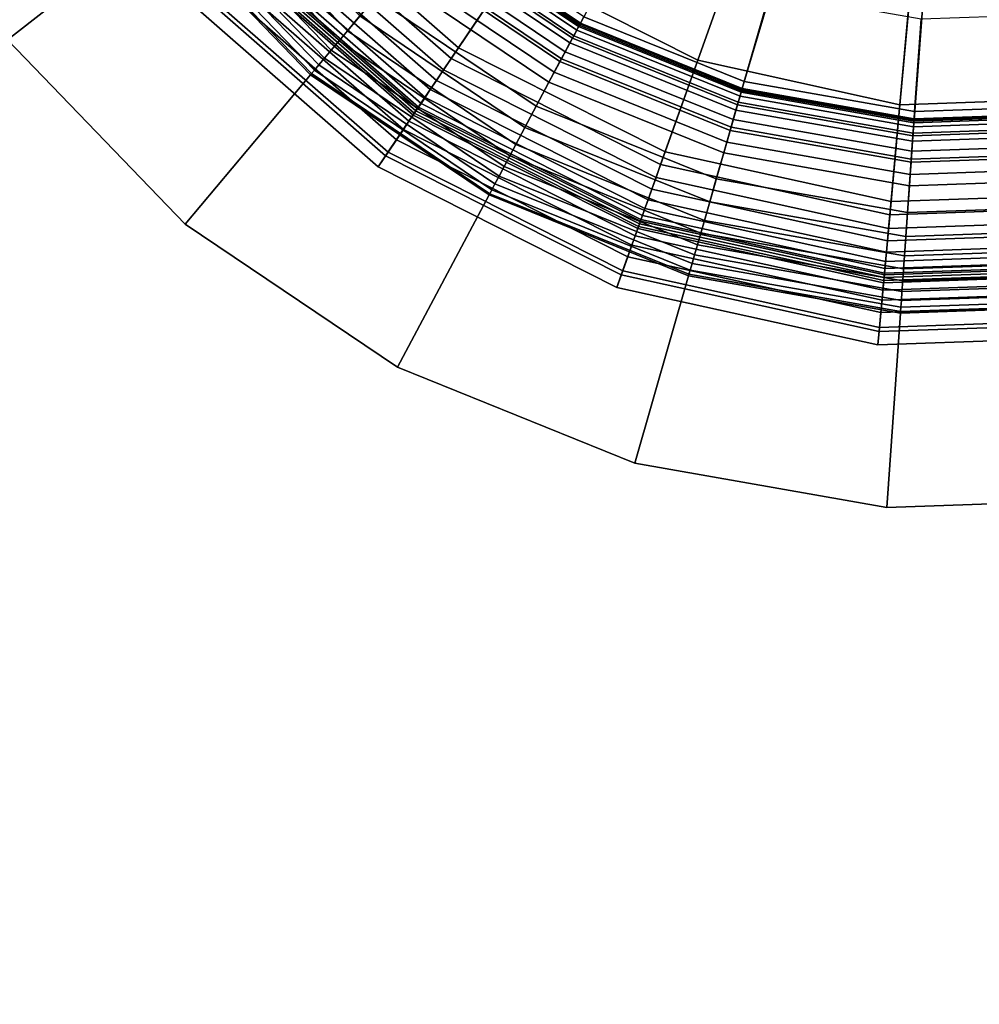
# Model space of a CAD drawing. Extents: x -43.1 to 43.1, y -41.3 to 41.3.
# Tile 160 of 256: x -16.2 to -15.1, y 8.5 to 9.6. Entities that reach past the tile are written whole.
import ezdxf

# ---------------------------------------------------------------- set-up
doc = ezdxf.new("R2010")
doc.units = 0
for name, color, linetype in [('LAMP', 7, 'CONTINUOUS'), ('LAMP_SUPPORT', 18, 'CONTINUOUS'), ('METAL_BASE', 254, 'CONTINUOUS')]:
    doc.layers.add(name, color=color, linetype=linetype)

msp = doc.modelspace()

# ---------------------------------------------------------------- linework, layer by layer
at = {"layer": 'LAMP'}
for points in [[(-15.5899, 9.7593, 13.8664), (-15.7457, 9.8957, 13.8664), (-15.9288, 9.7331, 13.8588), (-15.7269, 9.5563, 13.8588)], [(-15.7184, 9.5688, 16.2234), (-15.9175, 9.7431, 16.2234), (-15.8343, 9.817, 16.3306), (-15.6562, 9.6611, 16.3306)], [(-15.4051, 9.6659, 13.8664), (-15.5899, 9.7593, 13.8664), (-15.7269, 9.5563, 13.8588), (-15.4873, 9.4352, 13.8588)], [(-15.4449, 9.5544, 16.3306), (-15.6562, 9.6611, 16.3306), (-15.5887, 9.7611, 16.4176), (-15.4044, 9.668, 16.4176)], [(-15.7691, 9.4937, 16.1042), (-15.9853, 9.683, 16.1042), (-15.9175, 9.7431, 16.2234), (-15.7184, 9.5688, 16.2234)], [(-15.7269, 9.5563, 13.8588), (-15.9288, 9.7331, 13.8588), (-15.9405, 9.7227, 13.8601), (-15.7356, 9.5433, 13.8601)], [(-15.7356, 9.5433, 13.8601), (-15.9405, 9.7227, 13.8601), (-15.9513, 9.7131, 13.8647), (-15.7437, 9.5314, 13.8647)], [(-15.7437, 9.5314, 13.8647), (-15.9513, 9.7131, 13.8647), (-15.9609, 9.7046, 13.8722), (-15.7508, 9.5208, 13.8722)], [(-15.7568, 9.5119, 13.8822), (-15.9689, 9.6975, 13.8822), (-15.975, 9.6921, 13.8943), (-15.7614, 9.5051, 13.8943)], [(-15.7508, 9.5208, 13.8722), (-15.9609, 9.7046, 13.8722), (-15.9689, 9.6975, 13.8822), (-15.7568, 9.5119, 13.8822)], [(-15.7672, 9.4965, 14.1573), (-15.9828, 9.6852, 14.1573), (-15.9871, 9.6814, 14.4272), (-15.7704, 9.4917, 14.4272)], [(-15.7655, 9.499, 13.9233), (-15.9805, 9.6873, 13.9233), (-15.9828, 9.6852, 14.1573), (-15.7672, 9.4965, 14.1573)], [(-15.7644, 9.5007, 13.9082), (-15.979, 9.6886, 13.9082), (-15.9805, 9.6873, 13.9233), (-15.7655, 9.499, 13.9233)], [(-15.7614, 9.5051, 13.8943), (-15.975, 9.6921, 13.8943), (-15.979, 9.6886, 13.9082), (-15.7644, 9.5007, 13.9082)], [(-15.8019, 9.4451, 15.9815), (-16.0291, 9.644, 15.9815), (-15.9853, 9.683, 16.1042), (-15.7691, 9.4937, 16.1042)], [(-15.7753, 9.4846, 14.7202), (-15.9935, 9.6756, 14.7202), (-16.0021, 9.6681, 15.0232), (-15.7816, 9.4751, 15.0232)], [(-15.7704, 9.4917, 14.4272), (-15.9871, 9.6814, 14.4272), (-15.9935, 9.6756, 14.7202), (-15.7753, 9.4846, 14.7202)], [(-15.7816, 9.4751, 15.0232), (-16.0021, 9.6681, 15.0232), (-16.0127, 9.6586, 15.3235), (-15.7896, 9.4633, 15.3235)], [(-15.2029, 9.6215, 13.8664), (-15.4051, 9.6659, 13.8664), (-15.4873, 9.4352, 13.8588), (-15.2251, 9.3776, 13.8588)], [(-15.2137, 9.5035, 16.3306), (-15.4449, 9.5544, 16.3306), (-15.4044, 9.668, 16.4176), (-15.2027, 9.6236, 16.4176)], [(-15.7896, 9.4633, 15.3235), (-16.0127, 9.6586, 15.3235), (-16.0256, 9.6472, 15.6079), (-15.7992, 9.4491, 15.6079)], [(-15.4822, 9.4495, 16.2234), (-15.7184, 9.5688, 16.2234), (-15.6562, 9.6611, 16.3306), (-15.4449, 9.5544, 16.3306)], [(-15.7992, 9.4491, 15.6079), (-16.0256, 9.6472, 15.6079), (-16.0405, 9.6339, 15.8637), (-15.8104, 9.4324, 15.8637)], [(-15.8104, 9.4324, 15.8637), (-16.0405, 9.6339, 15.8637), (-16.0291, 9.644, 15.9815), (-15.8019, 9.4451, 15.9815)], [(-14.996, 9.6287, 13.8664), (-15.2029, 9.6215, 13.8664), (-15.2251, 9.3776, 13.8588), (-14.9569, 9.387, 13.8588)], [(-14.9771, 9.5118, 16.3306), (-15.2137, 9.5035, 16.3306), (-15.2027, 9.6236, 16.4176), (-14.9964, 9.6308, 16.4176)], [(-15.5126, 9.3641, 16.1042), (-15.7691, 9.4937, 16.1042), (-15.7184, 9.5688, 16.2234), (-15.4822, 9.4495, 16.2234)], [(-15.4873, 9.4352, 13.8588), (-15.7269, 9.5563, 13.8588), (-15.7356, 9.5433, 13.8601), (-15.4925, 9.4205, 13.8601)], [(-15.2237, 9.3927, 16.2234), (-15.4822, 9.4495, 16.2234), (-15.4449, 9.5544, 16.3306), (-15.2137, 9.5035, 16.3306)], [(-15.4925, 9.4205, 13.8601), (-15.7356, 9.5433, 13.8601), (-15.7437, 9.5314, 13.8647), (-15.4974, 9.4069, 13.8647)], [(-15.4974, 9.4069, 13.8647), (-15.7437, 9.5314, 13.8647), (-15.7508, 9.5208, 13.8722), (-15.5017, 9.3949, 13.8722)], [(-15.5017, 9.3949, 13.8722), (-15.7508, 9.5208, 13.8722), (-15.7568, 9.5119, 13.8822), (-15.5052, 9.3848, 13.8822)], [(-15.508, 9.377, 13.8943), (-15.7614, 9.5051, 13.8943), (-15.7644, 9.5007, 13.9082), (-15.5098, 9.3721, 13.9082)], [(-15.5052, 9.3848, 13.8822), (-15.7568, 9.5119, 13.8822), (-15.7614, 9.5051, 13.8943), (-15.508, 9.377, 13.8943)], [(-14.9593, 9.4019, 16.2234), (-15.2237, 9.3927, 16.2234), (-15.2137, 9.5035, 16.3306), (-14.9771, 9.5118, 16.3306)], [(-15.5323, 9.3089, 15.9815), (-15.8019, 9.4451, 15.9815), (-15.7691, 9.4937, 16.1042), (-15.5126, 9.3641, 16.1042)], [(-15.5115, 9.3673, 14.1573), (-15.7672, 9.4965, 14.1573), (-15.7704, 9.4917, 14.4272), (-15.5134, 9.3618, 14.4272)], [(-15.5104, 9.3702, 13.9233), (-15.7655, 9.499, 13.9233), (-15.7672, 9.4965, 14.1573), (-15.5115, 9.3673, 14.1573)], [(-15.5098, 9.3721, 13.9082), (-15.7644, 9.5007, 13.9082), (-15.7655, 9.499, 13.9233), (-15.5104, 9.3702, 13.9233)], [(-15.5163, 9.3537, 14.7202), (-15.7753, 9.4846, 14.7202), (-15.7816, 9.4751, 15.0232), (-15.5201, 9.343, 15.0232)], [(-15.5134, 9.3618, 14.4272), (-15.7704, 9.4917, 14.4272), (-15.7753, 9.4846, 14.7202), (-15.5163, 9.3537, 14.7202)], [(-15.5201, 9.343, 15.0232), (-15.7816, 9.4751, 15.0232), (-15.7896, 9.4633, 15.3235), (-15.5249, 9.3296, 15.3235)], [(-15.5249, 9.3296, 15.3235), (-15.7896, 9.4633, 15.3235), (-15.7992, 9.4491, 15.6079), (-15.5307, 9.3134, 15.6079)], [(-15.5307, 9.3134, 15.6079), (-15.7992, 9.4491, 15.6079), (-15.8104, 9.4324, 15.8637), (-15.5374, 9.2945, 15.8637)], [(-15.232, 9.3024, 16.1042), (-15.5126, 9.3641, 16.1042), (-15.4822, 9.4495, 16.2234), (-15.2237, 9.3927, 16.2234)], [(-15.5374, 9.2945, 15.8637), (-15.8104, 9.4324, 15.8637), (-15.8019, 9.4451, 15.9815), (-15.5323, 9.3089, 15.9815)], [(-15.2251, 9.3776, 13.8588), (-15.4873, 9.4352, 13.8588), (-15.4925, 9.4205, 13.8601), (-15.2265, 9.362, 13.8601)], [(-15.2265, 9.362, 13.8601), (-15.4925, 9.4205, 13.8601), (-15.4974, 9.4069, 13.8647), (-15.2278, 9.3477, 13.8647)], [(-15.2278, 9.3477, 13.8647), (-15.4974, 9.4069, 13.8647), (-15.5017, 9.3949, 13.8722), (-15.229, 9.3349, 13.8722)], [(-15.229, 9.3349, 13.8722), (-15.5017, 9.3949, 13.8722), (-15.5052, 9.3848, 13.8822), (-15.23, 9.3243, 13.8822)], [(-14.9448, 9.3125, 16.1042), (-15.232, 9.3024, 16.1042), (-15.2237, 9.3927, 16.2234), (-14.9593, 9.4019, 16.2234)], [(-15.23, 9.3243, 13.8822), (-15.5052, 9.3848, 13.8822), (-15.508, 9.377, 13.8943), (-15.2307, 9.3161, 13.8943)], [(-14.9569, 9.387, 13.8588), (-15.2251, 9.3776, 13.8588), (-15.2265, 9.362, 13.8601), (-14.9544, 9.3715, 13.8601)], [(-15.2314, 9.3089, 13.9233), (-15.5104, 9.3702, 13.9233), (-15.5115, 9.3673, 14.1573), (-15.2317, 9.3058, 14.1573)], [(-15.2312, 9.3108, 13.9082), (-15.5098, 9.3721, 13.9082), (-15.5104, 9.3702, 13.9233), (-15.2314, 9.3089, 13.9233)], [(-15.2307, 9.3161, 13.8943), (-15.508, 9.377, 13.8943), (-15.5098, 9.3721, 13.9082), (-15.2312, 9.3108, 13.9082)], [(-14.9544, 9.3715, 13.8601), (-15.2265, 9.362, 13.8601), (-15.2278, 9.3477, 13.8647), (-14.952, 9.3573, 13.8647)], [(-15.2373, 9.244, 15.9815), (-15.5323, 9.3089, 15.9815), (-15.5126, 9.3641, 16.1042), (-15.232, 9.3024, 16.1042)], [(-15.2322, 9.3, 14.4272), (-15.5134, 9.3618, 14.4272), (-15.5163, 9.3537, 14.7202), (-15.233, 9.2915, 14.7202)], [(-15.2317, 9.3058, 14.1573), (-15.5115, 9.3673, 14.1573), (-15.5134, 9.3618, 14.4272), (-15.2322, 9.3, 14.4272)], [(-15.233, 9.2915, 14.7202), (-15.5163, 9.3537, 14.7202), (-15.5201, 9.343, 15.0232), (-15.234, 9.2801, 15.0232)], [(-14.952, 9.3573, 13.8647), (-15.2278, 9.3477, 13.8647), (-15.229, 9.3349, 13.8722), (-14.95, 9.3447, 13.8722)], [(-15.234, 9.2801, 15.0232), (-15.5201, 9.343, 15.0232), (-15.5249, 9.3296, 15.3235), (-15.2353, 9.2659, 15.3235)], [(-14.95, 9.3447, 13.8722), (-15.229, 9.3349, 13.8722), (-15.23, 9.3243, 13.8822), (-14.9483, 9.3341, 13.8822)], [(-15.2353, 9.2659, 15.3235), (-15.5249, 9.3296, 15.3235), (-15.5307, 9.3134, 15.6079), (-15.2368, 9.2488, 15.6079)], [(-14.947, 9.326, 13.8943), (-15.2307, 9.3161, 13.8943), (-15.2312, 9.3108, 13.9082), (-14.9461, 9.3208, 13.9082)], [(-14.9483, 9.3341, 13.8822), (-15.23, 9.3243, 13.8822), (-15.2307, 9.3161, 13.8943), (-14.947, 9.326, 13.8943)], [(-15.2368, 9.2488, 15.6079), (-15.5307, 9.3134, 15.6079), (-15.5374, 9.2945, 15.8637), (-15.2387, 9.2289, 15.8637)], [(-14.9453, 9.3158, 14.1573), (-15.2317, 9.3058, 14.1573), (-15.2322, 9.3, 14.4272), (-14.9444, 9.3101, 14.4272)], [(-14.9458, 9.3188, 13.9233), (-15.2314, 9.3089, 13.9233), (-15.2317, 9.3058, 14.1573), (-14.9453, 9.3158, 14.1573)], [(-14.9461, 9.3208, 13.9082), (-15.2312, 9.3108, 13.9082), (-15.2314, 9.3089, 13.9233), (-14.9458, 9.3188, 13.9233)], [(-15.2387, 9.2289, 15.8637), (-15.5374, 9.2945, 15.8637), (-15.5323, 9.3089, 15.9815), (-15.2373, 9.244, 15.9815)], [(-14.9354, 9.2546, 15.9815), (-15.2373, 9.244, 15.9815), (-15.232, 9.3024, 16.1042), (-14.9448, 9.3125, 16.1042)], [(-14.9444, 9.3101, 14.4272), (-15.2322, 9.3, 14.4272), (-15.233, 9.2915, 14.7202), (-14.943, 9.3016, 14.7202)], [(-14.943, 9.3016, 14.7202), (-15.233, 9.2915, 14.7202), (-15.234, 9.2801, 15.0232), (-14.9412, 9.2903, 15.0232)], [(-14.9412, 9.2903, 15.0232), (-15.234, 9.2801, 15.0232), (-15.2353, 9.2659, 15.3235), (-14.9389, 9.2762, 15.3235)], [(-14.9389, 9.2762, 15.3235), (-15.2353, 9.2659, 15.3235), (-15.2368, 9.2488, 15.6079), (-14.9362, 9.2593, 15.6079)], [(-14.9362, 9.2593, 15.6079), (-15.2368, 9.2488, 15.6079), (-15.2387, 9.2289, 15.8637), (-14.933, 9.2395, 15.8637)], [(-14.933, 9.2395, 15.8637), (-15.2387, 9.2289, 15.8637), (-15.2373, 9.244, 15.9815), (-14.9354, 9.2546, 15.9815)]]:
    msp.add_3dface(points, dxfattribs=at)
at = {"layer": 'LAMP_SUPPORT'}
for points in [[(-15.1274, 10.4164, 12.7749), (-15.1181, 10.4198, 12.7749), (-14.9977, 9.4933, 12.7749), (-15.1974, 9.4863, 12.7749)], [(-15.1274, 10.4164, 12.7749), (-15.3943, 9.521, 12.7749), (-15.5796, 9.5959, 12.7749), (-15.7453, 9.7077, 12.7749)], [(-15.1274, 10.4164, 12.7749), (-15.1974, 9.4863, 12.7749), (-15.3943, 9.521, 12.7749)], [(-15.9335, 9.8129, 13.7394), (-15.7856, 9.6597, 13.7394), (-15.8455, 9.5882, 13.7394), (-16.007, 9.7555, 13.7394)], [(-16.007, 9.7555, 10.1442), (-15.8455, 9.5882, 10.1442), (-15.8314, 9.6051, 10.1425), (-15.9897, 9.769, 10.1425)], [(-16.0189, 9.7462, 10.146), (-15.8552, 9.5767, 10.146), (-15.8455, 9.5882, 10.1442), (-16.007, 9.7555, 10.1442)], [(-16.007, 9.7555, 13.7394), (-15.8455, 9.5882, 13.7394), (-15.8552, 9.5767, 13.7377), (-16.0189, 9.7462, 13.7377)], [(-16.0298, 9.7377, 10.1509), (-15.8641, 9.5661, 10.1509), (-15.8552, 9.5767, 10.146), (-16.0189, 9.7462, 10.146)], [(-16.0189, 9.7462, 13.7377), (-15.8552, 9.5767, 13.7377), (-15.8641, 9.5661, 13.7328), (-16.0298, 9.7377, 13.7328)], [(-16.0474, 9.7239, 10.1688), (-15.8784, 9.549, 10.1688), (-15.8719, 9.5568, 10.1587), (-16.0394, 9.7302, 10.1587)], [(-16.0394, 9.7302, 13.725), (-15.8719, 9.5568, 13.725), (-15.8784, 9.549, 13.7148), (-16.0474, 9.7239, 13.7148)], [(-16.0394, 9.7302, 10.1587), (-15.8719, 9.5568, 10.1587), (-15.8641, 9.5661, 10.1509), (-16.0298, 9.7377, 10.1509)], [(-16.0298, 9.7377, 13.7328), (-15.8641, 9.5661, 13.7328), (-15.8719, 9.5568, 13.725), (-16.0394, 9.7302, 13.725)], [(-16.0574, 9.7161, 10.1948), (-15.8866, 9.5393, 10.1948), (-15.8834, 9.5431, 10.181), (-16.0535, 9.7191, 10.181)], [(-16.0535, 9.7191, 13.7026), (-15.8834, 9.5431, 13.7026), (-15.8866, 9.5393, 13.6888), (-16.0574, 9.7161, 13.6888)], [(-16.0535, 9.7191, 10.181), (-15.8834, 9.5431, 10.181), (-15.8784, 9.549, 10.1688), (-16.0474, 9.7239, 10.1688)], [(-16.0474, 9.7239, 13.7148), (-15.8784, 9.549, 13.7148), (-15.8834, 9.5431, 13.7026), (-16.0535, 9.7191, 13.7026)], [(-16.0588, 9.715, 10.2099), (-15.8877, 9.5379, 10.2099), (-15.8866, 9.5393, 10.1948), (-16.0574, 9.7161, 10.1948)], [(-16.0574, 9.7161, 13.6888), (-15.8866, 9.5393, 13.6888), (-15.8877, 9.5379, 13.6738), (-16.0588, 9.715, 13.6738)], [(-16.0588, 9.715, 13.6738), (-15.8877, 9.5379, 13.6738), (-15.8877, 9.5379, 10.2099), (-16.0588, 9.715, 10.2099)], [(-15.757, 9.6937, 10.1081), (-15.5882, 9.5798, 10.1081), (-15.5791, 9.5969, 10.0942), (-15.7446, 9.7085, 10.0942)], [(-15.7453, 9.7077, 12.7749), (-15.5796, 9.5959, 12.7749), (-15.5804, 9.5944, 13.6786), (-15.7464, 9.7064, 13.6786)], [(-15.7446, 9.7085, 10.0942), (-15.5791, 9.5969, 10.0942), (-15.5752, 9.6042, 10.0789), (-15.7392, 9.7149, 10.0789)], [(-15.755, 9.6961, 13.7167), (-15.5867, 9.5825, 13.7167), (-15.5911, 9.5742, 13.7261), (-15.7611, 9.6888, 13.7261)], [(-15.7504, 9.7016, 13.7054), (-15.5833, 9.5889, 13.7054), (-15.5867, 9.5825, 13.7167), (-15.755, 9.6961, 13.7167)], [(-15.7474, 9.7051, 13.6925), (-15.5812, 9.593, 13.6925), (-15.5833, 9.5889, 13.7054), (-15.7504, 9.7016, 13.7054)], [(-15.7464, 9.7064, 13.6786), (-15.5804, 9.5944, 13.6786), (-15.5812, 9.593, 13.6925), (-15.7474, 9.7051, 13.6925)], [(-15.5752, 9.6042, 10.0789), (-15.3917, 9.5301, 10.0789), (-15.3625, 9.632, 9.0568), (-15.5254, 9.6978, 9.0568)], [(-15.7742, 9.6732, 10.1202), (-15.6007, 9.5562, 10.1202), (-15.5882, 9.5798, 10.1081), (-15.757, 9.6937, 10.1081)], [(-15.7611, 9.6888, 13.7261), (-15.5911, 9.5742, 13.7261), (-15.5964, 9.5642, 13.7333), (-15.7684, 9.6802, 13.7333)], [(-15.7684, 9.6802, 13.7333), (-15.5964, 9.5642, 13.7333), (-15.6025, 9.5529, 13.7378), (-15.7766, 9.6704, 13.7378)], [(-15.7939, 9.6498, 10.1302), (-15.6151, 9.5292, 10.1302), (-15.6007, 9.5562, 10.1202), (-15.7742, 9.6732, 10.1202)], [(-15.7766, 9.6704, 13.7378), (-15.6025, 9.5529, 13.7378), (-15.609, 9.5406, 13.7394), (-15.7856, 9.6597, 13.7394)], [(-15.7856, 9.6597, 13.7394), (-15.609, 9.5406, 13.7394), (-15.6528, 9.4582, 13.7394), (-15.8455, 9.5882, 13.7394)], [(-15.8137, 9.6261, 10.1378), (-15.6296, 9.5019, 10.1378), (-15.6151, 9.5292, 10.1302), (-15.7939, 9.6498, 10.1302)], [(-15.3917, 9.5301, 10.0789), (-15.1968, 9.4957, 10.0789), (-15.1894, 9.6015, 9.0568), (-15.3625, 9.632, 9.0568)], [(-15.8314, 9.6051, 10.1425), (-15.6425, 9.4776, 10.1425), (-15.6296, 9.5019, 10.1378), (-15.8137, 9.6261, 10.1378)], [(-15.1968, 9.4957, 10.0789), (-14.999, 9.5026, 10.0789), (-15.0138, 9.6076, 9.0568), (-15.1894, 9.6015, 9.0568)], [(-15.8455, 9.5882, 10.1442), (-15.6528, 9.4582, 10.1442), (-15.6425, 9.4776, 10.1425), (-15.8314, 9.6051, 10.1425)], [(-15.5882, 9.5798, 10.1081), (-15.3993, 9.5035, 10.1081), (-15.394, 9.5221, 10.0942), (-15.5791, 9.5969, 10.0942)], [(-15.5796, 9.5959, 12.7749), (-15.3943, 9.521, 12.7749), (-15.3947, 9.5194, 13.6786), (-15.5804, 9.5944, 13.6786)], [(-15.5791, 9.5969, 10.0942), (-15.394, 9.5221, 10.0942), (-15.3917, 9.5301, 10.0789), (-15.5752, 9.6042, 10.0789)], [(-15.8552, 9.5767, 10.146), (-15.6599, 9.445, 10.146), (-15.6528, 9.4582, 10.1442), (-15.8455, 9.5882, 10.1442)], [(-15.8455, 9.5882, 13.7394), (-15.6528, 9.4582, 13.7394), (-15.6599, 9.445, 13.7377), (-15.8552, 9.5767, 13.7377)], [(-15.5833, 9.5889, 13.7054), (-15.3965, 9.5134, 13.7054), (-15.3985, 9.5065, 13.7167), (-15.5867, 9.5825, 13.7167)], [(-15.5812, 9.593, 13.6925), (-15.3952, 9.5178, 13.6925), (-15.3965, 9.5134, 13.7054), (-15.5833, 9.5889, 13.7054)], [(-15.5804, 9.5944, 13.6786), (-15.3947, 9.5194, 13.6786), (-15.3952, 9.5178, 13.6925), (-15.5812, 9.593, 13.6925)], [(-15.8641, 9.5661, 10.1509), (-15.6663, 9.4328, 10.1509), (-15.6599, 9.445, 10.146), (-15.8552, 9.5767, 10.146)], [(-15.8552, 9.5767, 13.7377), (-15.6599, 9.445, 13.7377), (-15.6663, 9.4328, 13.7328), (-15.8641, 9.5661, 13.7328)], [(-15.6007, 9.5562, 10.1202), (-15.4067, 9.4778, 10.1202), (-15.3993, 9.5035, 10.1081), (-15.5882, 9.5798, 10.1081)], [(-15.5911, 9.5742, 13.7261), (-15.4011, 9.4974, 13.7261), (-15.4042, 9.4865, 13.7333), (-15.5964, 9.5642, 13.7333)], [(-15.5867, 9.5825, 13.7167), (-15.3985, 9.5065, 13.7167), (-15.4011, 9.4974, 13.7261), (-15.5911, 9.5742, 13.7261)], [(-15.8719, 9.5568, 10.1587), (-15.6721, 9.422, 10.1587), (-15.6663, 9.4328, 10.1509), (-15.8641, 9.5661, 10.1509)], [(-15.8641, 9.5661, 13.7328), (-15.6663, 9.4328, 13.7328), (-15.6721, 9.422, 13.725), (-15.8719, 9.5568, 13.725)], [(-15.5964, 9.5642, 13.7333), (-15.4042, 9.4865, 13.7333), (-15.4077, 9.4742, 13.7378), (-15.6025, 9.5529, 13.7378)], [(-15.8784, 9.549, 10.1688), (-15.6768, 9.413, 10.1688), (-15.6721, 9.422, 10.1587), (-15.8719, 9.5568, 10.1587)], [(-15.8719, 9.5568, 13.725), (-15.6721, 9.422, 13.725), (-15.6768, 9.413, 13.7148), (-15.8784, 9.549, 13.7148)], [(-15.6151, 9.5292, 10.1302), (-15.4151, 9.4484, 10.1302), (-15.4067, 9.4778, 10.1202), (-15.6007, 9.5562, 10.1202)], [(-15.6025, 9.5529, 13.7378), (-15.4077, 9.4742, 13.7378), (-15.4116, 9.4608, 13.7394), (-15.609, 9.5406, 13.7394)], [(-15.8877, 9.5379, 10.2099), (-15.6836, 9.4003, 10.2099), (-15.6828, 9.4018, 10.1948), (-15.8866, 9.5393, 10.1948)], [(-15.8866, 9.5393, 13.6888), (-15.6828, 9.4018, 13.6888), (-15.6836, 9.4003, 13.6738), (-15.8877, 9.5379, 13.6738)], [(-15.8866, 9.5393, 10.1948), (-15.6828, 9.4018, 10.1948), (-15.6805, 9.4062, 10.181), (-15.8834, 9.5431, 10.181)], [(-15.8834, 9.5431, 13.7026), (-15.6805, 9.4062, 13.7026), (-15.6828, 9.4018, 13.6888), (-15.8866, 9.5393, 13.6888)], [(-15.8834, 9.5431, 10.181), (-15.6805, 9.4062, 10.181), (-15.6768, 9.413, 10.1688), (-15.8784, 9.549, 10.1688)], [(-15.8784, 9.549, 13.7148), (-15.6768, 9.413, 13.7148), (-15.6805, 9.4062, 13.7026), (-15.8834, 9.5431, 13.7026)], [(-15.609, 9.5406, 13.7394), (-15.4116, 9.4608, 13.7394), (-15.4373, 9.3712, 13.7394), (-15.6528, 9.4582, 13.7394)], [(-15.8877, 9.5379, 13.6738), (-15.6836, 9.4003, 13.6738), (-15.6836, 9.4003, 10.2099), (-15.8877, 9.5379, 10.2099)], [(-15.6296, 9.5019, 10.1378), (-15.4236, 9.4187, 10.1378), (-15.4151, 9.4484, 10.1302), (-15.6151, 9.5292, 10.1302)], [(-15.394, 9.5221, 10.0942), (-15.1974, 9.4874, 10.0942), (-15.1968, 9.4957, 10.0789), (-15.3917, 9.5301, 10.0789)], [(-15.3993, 9.5035, 10.1081), (-15.1987, 9.4681, 10.1081), (-15.1974, 9.4874, 10.0942), (-15.394, 9.5221, 10.0942)], [(-15.3952, 9.5178, 13.6925), (-15.1977, 9.483, 13.6925), (-15.198, 9.4784, 13.7054), (-15.3965, 9.5134, 13.7054)], [(-15.3947, 9.5194, 13.6786), (-15.1976, 9.4846, 13.6786), (-15.1977, 9.483, 13.6925), (-15.3952, 9.5178, 13.6925)], [(-15.3943, 9.521, 12.7749), (-15.1974, 9.4863, 12.7749), (-15.1976, 9.4846, 13.6786), (-15.3947, 9.5194, 13.6786)], [(-15.3985, 9.5065, 13.7167), (-15.1985, 9.4712, 13.7167), (-15.1992, 9.4618, 13.7261), (-15.4011, 9.4974, 13.7261)], [(-15.3965, 9.5134, 13.7054), (-15.198, 9.4784, 13.7054), (-15.1985, 9.4712, 13.7167), (-15.3985, 9.5065, 13.7167)], [(-15.6425, 9.4776, 10.1425), (-15.4312, 9.3923, 10.1425), (-15.4236, 9.4187, 10.1378), (-15.6296, 9.5019, 10.1378)], [(-15.4067, 9.4778, 10.1202), (-15.2006, 9.4414, 10.1202), (-15.1987, 9.4681, 10.1081), (-15.3993, 9.5035, 10.1081)], [(-15.4011, 9.4974, 13.7261), (-15.1992, 9.4618, 13.7261), (-15.2, 9.4505, 13.7333), (-15.4042, 9.4865, 13.7333)], [(-15.1987, 9.4681, 10.1081), (-14.9952, 9.4752, 10.1081), (-14.9978, 9.4944, 10.0942), (-15.1974, 9.4874, 10.0942)], [(-15.1974, 9.4874, 10.0942), (-14.9978, 9.4944, 10.0942), (-14.999, 9.5026, 10.0789), (-15.1968, 9.4957, 10.0789)], [(-15.4042, 9.4865, 13.7333), (-15.2, 9.4505, 13.7333), (-15.2008, 9.4377, 13.7378), (-15.4077, 9.4742, 13.7378)], [(-15.198, 9.4784, 13.7054), (-14.9966, 9.4854, 13.7054), (-14.9956, 9.4783, 13.7167), (-15.1985, 9.4712, 13.7167)], [(-15.1977, 9.483, 13.6925), (-14.9972, 9.49, 13.6925), (-14.9966, 9.4854, 13.7054), (-15.198, 9.4784, 13.7054)], [(-15.1976, 9.4846, 13.6786), (-14.9975, 9.4916, 13.6786), (-14.9972, 9.49, 13.6925), (-15.1977, 9.483, 13.6925)], [(-15.1974, 9.4863, 12.7749), (-14.9977, 9.4933, 12.7749), (-14.9975, 9.4916, 13.6786), (-15.1976, 9.4846, 13.6786)], [(-15.6528, 9.4582, 10.1442), (-15.4373, 9.3712, 10.1442), (-15.4312, 9.3923, 10.1425), (-15.6425, 9.4776, 10.1425)], [(-15.4151, 9.4484, 10.1302), (-15.2027, 9.4109, 10.1302), (-15.2006, 9.4414, 10.1202), (-15.4067, 9.4778, 10.1202)], [(-15.4077, 9.4742, 13.7378), (-15.2008, 9.4377, 13.7378), (-15.2018, 9.4238, 13.7394), (-15.4116, 9.4608, 13.7394)], [(-15.2006, 9.4414, 10.1202), (-14.9914, 9.4487, 10.1202), (-14.9952, 9.4752, 10.1081), (-15.1987, 9.4681, 10.1081)], [(-15.1985, 9.4712, 13.7167), (-14.9956, 9.4783, 13.7167), (-14.9943, 9.469, 13.7261), (-15.1992, 9.4618, 13.7261)], [(-15.4116, 9.4608, 13.7394), (-15.2018, 9.4238, 13.7394), (-15.2083, 9.3308, 13.7394), (-15.4373, 9.3712, 13.7394)], [(-15.1992, 9.4618, 13.7261), (-14.9943, 9.469, 13.7261), (-14.9927, 9.4578, 13.7333), (-15.2, 9.4505, 13.7333)], [(-15.6599, 9.445, 10.146), (-15.4414, 9.3567, 10.146), (-15.4373, 9.3712, 10.1442), (-15.6528, 9.4582, 10.1442)], [(-15.6528, 9.4582, 13.7394), (-15.4373, 9.3712, 13.7394), (-15.4414, 9.3567, 13.7377), (-15.6599, 9.445, 13.7377)], [(-15.4236, 9.4187, 10.1378), (-15.2049, 9.3801, 10.1378), (-15.2027, 9.4109, 10.1302), (-15.4151, 9.4484, 10.1302)], [(-15.2027, 9.4109, 10.1302), (-14.9872, 9.4184, 10.1302), (-14.9914, 9.4487, 10.1202), (-15.2006, 9.4414, 10.1202)], [(-15.2, 9.4505, 13.7333), (-14.9927, 9.4578, 13.7333), (-14.9909, 9.4451, 13.7378), (-15.2008, 9.4377, 13.7378)], [(-15.6663, 9.4328, 10.1509), (-15.4452, 9.3434, 10.1509), (-15.4414, 9.3567, 10.146), (-15.6599, 9.445, 10.146)], [(-15.6599, 9.445, 13.7377), (-15.4414, 9.3567, 13.7377), (-15.4452, 9.3434, 13.7328), (-15.6663, 9.4328, 13.7328)], [(-15.2008, 9.4377, 13.7378), (-14.9909, 9.4451, 13.7378), (-14.989, 9.4313, 13.7394), (-15.2018, 9.4238, 13.7394)], [(-15.6721, 9.422, 10.1587), (-15.4486, 9.3317, 10.1587), (-15.4452, 9.3434, 10.1509), (-15.6663, 9.4328, 10.1509)], [(-15.6663, 9.4328, 13.7328), (-15.4452, 9.3434, 13.7328), (-15.4486, 9.3317, 13.725), (-15.6721, 9.422, 13.725)], [(-15.2018, 9.4238, 13.7394), (-14.989, 9.4313, 13.7394), (-14.976, 9.3389, 13.7394), (-15.2083, 9.3308, 13.7394)], [(-15.6768, 9.413, 10.1688), (-15.4514, 9.3219, 10.1688), (-15.4486, 9.3317, 10.1587), (-15.6721, 9.422, 10.1587)], [(-15.6721, 9.422, 13.725), (-15.4486, 9.3317, 13.725), (-15.4514, 9.3219, 13.7148), (-15.6768, 9.413, 13.7148)], [(-15.4312, 9.3923, 10.1425), (-15.2068, 9.3527, 10.1425), (-15.2049, 9.3801, 10.1378), (-15.4236, 9.4187, 10.1378)], [(-15.2049, 9.3801, 10.1378), (-14.9829, 9.3879, 10.1378), (-14.9872, 9.4184, 10.1302), (-15.2027, 9.4109, 10.1302)], [(-15.6828, 9.4018, 10.1948), (-15.4549, 9.3097, 10.1948), (-15.4535, 9.3145, 10.181), (-15.6805, 9.4062, 10.181)], [(-15.6805, 9.4062, 13.7026), (-15.4535, 9.3145, 13.7026), (-15.4549, 9.3097, 13.6888), (-15.6828, 9.4018, 13.6888)], [(-15.6805, 9.4062, 10.181), (-15.4535, 9.3145, 10.181), (-15.4514, 9.3219, 10.1688), (-15.6768, 9.413, 10.1688)], [(-15.6768, 9.413, 13.7148), (-15.4514, 9.3219, 13.7148), (-15.4535, 9.3145, 13.7026), (-15.6805, 9.4062, 13.7026)], [(-15.6836, 9.4003, 10.2099), (-15.4554, 9.308, 10.2099), (-15.4549, 9.3097, 10.1948), (-15.6828, 9.4018, 10.1948)], [(-15.6828, 9.4018, 13.6888), (-15.4549, 9.3097, 13.6888), (-15.4554, 9.308, 13.6738), (-15.6836, 9.4003, 13.6738)], [(-15.6836, 9.4003, 13.6738), (-15.4554, 9.308, 13.6738), (-15.4554, 9.308, 10.2099), (-15.6836, 9.4003, 10.2099)], [(-15.4373, 9.3712, 10.1442), (-15.2083, 9.3308, 10.1442), (-15.2068, 9.3527, 10.1425), (-15.4312, 9.3923, 10.1425)], [(-15.2068, 9.3527, 10.1425), (-14.9791, 9.3607, 10.1425), (-14.9829, 9.3879, 10.1378), (-15.2049, 9.3801, 10.1378)], [(-15.4414, 9.3567, 10.146), (-15.2094, 9.3158, 10.146), (-15.2083, 9.3308, 10.1442), (-15.4373, 9.3712, 10.1442)], [(-15.4373, 9.3712, 13.7394), (-15.2083, 9.3308, 13.7394), (-15.2094, 9.3158, 13.7377), (-15.4414, 9.3567, 13.7377)], [(-15.2083, 9.3308, 10.1442), (-14.976, 9.3389, 10.1442), (-14.9791, 9.3607, 10.1425), (-15.2068, 9.3527, 10.1425)], [(-15.4452, 9.3434, 10.1509), (-15.2103, 9.302, 10.1509), (-15.2094, 9.3158, 10.146), (-15.4414, 9.3567, 10.146)], [(-15.4414, 9.3567, 13.7377), (-15.2094, 9.3158, 13.7377), (-15.2103, 9.302, 13.7328), (-15.4452, 9.3434, 13.7328)], [(-15.4486, 9.3317, 10.1587), (-15.2112, 9.2898, 10.1587), (-15.2103, 9.302, 10.1509), (-15.4452, 9.3434, 10.1509)], [(-15.4452, 9.3434, 13.7328), (-15.2103, 9.302, 13.7328), (-15.2112, 9.2898, 13.725), (-15.4486, 9.3317, 13.725)], [(-15.2094, 9.3158, 10.146), (-14.9739, 9.324, 10.146), (-14.976, 9.3389, 10.1442), (-15.2083, 9.3308, 10.1442)], [(-15.2083, 9.3308, 13.7394), (-14.976, 9.3389, 13.7394), (-14.9739, 9.324, 13.7377), (-15.2094, 9.3158, 13.7377)], [(-15.4514, 9.3219, 10.1688), (-15.2119, 9.2797, 10.1688), (-15.2112, 9.2898, 10.1587), (-15.4486, 9.3317, 10.1587)], [(-15.4486, 9.3317, 13.725), (-15.2112, 9.2898, 13.725), (-15.2119, 9.2797, 13.7148), (-15.4514, 9.3219, 13.7148)], [(-15.4549, 9.3097, 10.1948), (-15.2128, 9.267, 10.1948), (-15.2124, 9.2719, 10.181), (-15.4535, 9.3145, 10.181)], [(-15.4535, 9.3145, 13.7026), (-15.2124, 9.2719, 13.7026), (-15.2128, 9.267, 13.6888), (-15.4549, 9.3097, 13.6888)], [(-15.4535, 9.3145, 10.181), (-15.2124, 9.2719, 10.181), (-15.2119, 9.2797, 10.1688), (-15.4514, 9.3219, 10.1688)], [(-15.4514, 9.3219, 13.7148), (-15.2119, 9.2797, 13.7148), (-15.2124, 9.2719, 13.7026), (-15.4535, 9.3145, 13.7026)], [(-15.2103, 9.302, 10.1509), (-14.972, 9.3103, 10.1509), (-14.9739, 9.324, 10.146), (-15.2094, 9.3158, 10.146)], [(-15.2094, 9.3158, 13.7377), (-14.9739, 9.324, 13.7377), (-14.972, 9.3103, 13.7328), (-15.2103, 9.302, 13.7328)], [(-15.4554, 9.308, 10.2099), (-15.2129, 9.2653, 10.2099), (-15.2128, 9.267, 10.1948), (-15.4549, 9.3097, 10.1948)], [(-15.4549, 9.3097, 13.6888), (-15.2128, 9.267, 13.6888), (-15.2129, 9.2653, 13.6738), (-15.4554, 9.308, 13.6738)], [(-15.4554, 9.308, 13.6738), (-15.2129, 9.2653, 13.6738), (-15.2129, 9.2653, 10.2099), (-15.4554, 9.308, 10.2099)], [(-15.2112, 9.2898, 10.1587), (-14.9703, 9.2982, 10.1587), (-14.972, 9.3103, 10.1509), (-15.2103, 9.302, 10.1509)], [(-15.2103, 9.302, 13.7328), (-14.972, 9.3103, 13.7328), (-14.9703, 9.2982, 13.725), (-15.2112, 9.2898, 13.725)], [(-15.2119, 9.2797, 10.1688), (-14.9689, 9.2882, 10.1688), (-14.9703, 9.2982, 10.1587), (-15.2112, 9.2898, 10.1587)], [(-15.2112, 9.2898, 13.725), (-14.9703, 9.2982, 13.725), (-14.9689, 9.2882, 13.7148), (-15.2119, 9.2797, 13.7148)], [(-15.2128, 9.267, 10.1948), (-14.9671, 9.2756, 10.1948), (-14.9678, 9.2805, 10.181), (-15.2124, 9.2719, 10.181)], [(-15.2124, 9.2719, 13.7026), (-14.9678, 9.2805, 13.7026), (-14.9671, 9.2756, 13.6888), (-15.2128, 9.267, 13.6888)], [(-15.2124, 9.2719, 10.181), (-14.9678, 9.2805, 10.181), (-14.9689, 9.2882, 10.1688), (-15.2119, 9.2797, 10.1688)], [(-15.2119, 9.2797, 13.7148), (-14.9689, 9.2882, 13.7148), (-14.9678, 9.2805, 13.7026), (-15.2124, 9.2719, 13.7026)], [(-15.2129, 9.2653, 10.2099), (-14.9669, 9.2739, 10.2099), (-14.9671, 9.2756, 10.1948), (-15.2128, 9.267, 10.1948)], [(-15.2128, 9.267, 13.6888), (-14.9671, 9.2756, 13.6888), (-14.9669, 9.2739, 13.6738), (-15.2129, 9.2653, 13.6738)], [(-15.2129, 9.2653, 13.6738), (-14.9669, 9.2739, 13.6738), (-14.9669, 9.2739, 10.2099), (-15.2129, 9.2653, 10.2099)]]:
    msp.add_3dface(points, dxfattribs=at)
at = {"layer": 'METAL_BASE'}
for points in [[(-17.3273, 27.909, 39.447), (-17.2967, 27.9283, 39.312), (-0.5995, 1.5326, 39.312), (-0.6301, 1.5132, 39.447)], [(-17.2967, 27.9283, 39.312), (-17.3273, 27.909, 39.1769), (-0.6301, 1.5132, 39.1769), (-0.5995, 1.5326, 39.312)], [(-17.4109, 27.8561, 39.5459), (-17.3273, 27.909, 39.447), (-0.6301, 1.5132, 39.447), (-0.7137, 1.4604, 39.5459)], [(-17.3273, 27.909, 39.1769), (-17.4109, 27.8561, 39.0781), (-0.7137, 1.4604, 39.0781), (-0.6301, 1.5132, 39.1769)], [(-17.525, 27.7839, 39.5821), (-17.4109, 27.8561, 39.5459), (-0.7137, 1.4604, 39.5459), (-0.8278, 1.3882, 39.5821)], [(-17.4109, 27.8561, 39.0781), (-17.525, 27.7839, 39.0419), (-0.8278, 1.3882, 39.0419), (-0.7137, 1.4604, 39.0781)], [(-17.6391, 27.7117, 39.5459), (-17.525, 27.7839, 39.5821), (-0.8278, 1.3882, 39.5821), (-0.9419, 1.316, 39.5459)], [(-17.525, 27.7839, 39.0419), (-17.6391, 27.7117, 39.0781), (-0.9419, 1.316, 39.0781), (-0.8278, 1.3882, 39.0419)], [(-17.7227, 27.6588, 39.447), (-17.6391, 27.7117, 39.5459), (-0.9419, 1.316, 39.5459), (-1.0255, 1.2631, 39.447)], [(-17.6391, 27.7117, 39.0781), (-17.7227, 27.6588, 39.1769), (-1.0255, 1.2631, 39.1769), (-0.9419, 1.316, 39.0781)], [(-17.7533, 27.6395, 39.312), (-17.7227, 27.6588, 39.447), (-1.0255, 1.2631, 39.447), (-1.0561, 1.2438, 39.312)], [(-17.7227, 27.6588, 39.1769), (-17.7533, 27.6395, 39.312), (-1.0561, 1.2438, 39.312), (-1.0255, 1.2631, 39.1769)], [(-30.3133, 12.6591, 20.447), (-30.2996, 12.6926, 20.312), (-1.3781, 0.8995, 20.312), (-1.3917, 0.866, 20.447)], [(-30.2996, 12.6926, 20.312), (-30.3133, 12.6591, 20.1769), (-1.3917, 0.866, 20.1769), (-1.3781, 0.8995, 20.312)], [(-30.3506, 12.5675, 20.5459), (-30.3133, 12.6591, 20.447), (-1.3917, 0.866, 20.447), (-1.4291, 0.7745, 20.5459)], [(-30.3133, 12.6591, 20.1769), (-30.3506, 12.5675, 20.0781), (-1.4291, 0.7745, 20.0781), (-1.3917, 0.866, 20.1769)], [(-30.4016, 12.4425, 20.5821), (-30.3506, 12.5675, 20.5459), (-1.4291, 0.7745, 20.5459), (-1.48, 0.6494, 20.5821)], [(-30.3506, 12.5675, 20.0781), (-30.4016, 12.4425, 20.0419), (-1.48, 0.6494, 20.0419), (-1.4291, 0.7745, 20.0781)], [(-30.4526, 12.3174, 20.5459), (-30.4016, 12.4425, 20.5821), (-1.48, 0.6494, 20.5821), (-1.531, 0.5244, 20.5459)], [(-30.4016, 12.4425, 20.0419), (-30.4526, 12.3174, 20.0781), (-1.531, 0.5244, 20.0781), (-1.48, 0.6494, 20.0419)], [(-30.4899, 12.2259, 20.447), (-30.4526, 12.3174, 20.5459), (-1.531, 0.5244, 20.5459), (-1.5684, 0.4328, 20.447)], [(-30.4526, 12.3174, 20.0781), (-30.4899, 12.2259, 20.1769), (-1.5684, 0.4328, 20.1769), (-1.531, 0.5244, 20.0781)], [(-30.5036, 12.1924, 20.312), (-30.4899, 12.2259, 20.447), (-1.5684, 0.4328, 20.447), (-1.582, 0.3993, 20.312)], [(-30.4899, 12.2259, 20.1769), (-30.5036, 12.1924, 20.312), (-1.582, 0.3993, 20.312), (-1.5684, 0.4328, 20.1769)], [(-16.1892, 9.9238, 11.0545), (-16.3896, 9.8261, 11.0545), (-16.2345, 9.5778, 11.0545), (-16.0588, 9.715, 11.0545)], [(-16.0588, 9.715, 11.9415), (-16.2345, 9.5778, 11.9415), (-16.3896, 9.8261, 11.9415), (-16.1892, 9.9238, 11.9415)], [(-16.0588, 9.715, 11.0545), (-16.2345, 9.5778, 11.0545), (-16.0311, 9.3671, 11.0545), (-15.8877, 9.5379, 11.0545)], [(-15.8877, 9.5379, 11.9415), (-16.0311, 9.3671, 11.9415), (-16.2345, 9.5778, 11.9415), (-16.0588, 9.715, 11.9415)], [(-16.0588, 9.715, 11.0545), (-15.8877, 9.5379, 11.0545), (-15.8877, 9.5379, 11.9415), (-16.0588, 9.715, 11.9415)], [(-16.2345, 9.5778, 11.9415), (-16.0311, 9.3671, 11.9415), (-16.0311, 9.3671, 11.0545), (-16.2345, 9.5778, 11.0545)], [(-15.8877, 9.5379, 11.0545), (-16.0311, 9.3671, 11.0545), (-15.7883, 9.2034, 11.0545), (-15.6836, 9.4003, 11.0545)], [(-15.6836, 9.4003, 11.9415), (-15.7883, 9.2034, 11.9415), (-16.0311, 9.3671, 11.9415), (-15.8877, 9.5379, 11.9415)], [(-15.8877, 9.5379, 11.0545), (-15.6836, 9.4003, 11.0545), (-15.6836, 9.4003, 11.9415), (-15.8877, 9.5379, 11.9415)], [(-15.6836, 9.4003, 11.0545), (-15.7883, 9.2034, 11.0545), (-15.5168, 9.0937, 11.0545), (-15.4554, 9.308, 11.0545)], [(-15.4554, 9.308, 11.9415), (-15.5168, 9.0937, 11.9415), (-15.7883, 9.2034, 11.9415), (-15.6836, 9.4003, 11.9415)], [(-15.6836, 9.4003, 11.0545), (-15.4554, 9.308, 11.0545), (-15.4554, 9.308, 11.9415), (-15.6836, 9.4003, 11.9415)], [(-15.4554, 9.308, 11.0545), (-15.5168, 9.0937, 11.0545), (-15.2285, 9.0429, 11.0545), (-15.2129, 9.2653, 11.0545)], [(-15.2129, 9.2653, 11.9415), (-15.2285, 9.0429, 11.9415), (-15.5168, 9.0937, 11.9415), (-15.4554, 9.308, 11.9415)], [(-15.4554, 9.308, 11.0545), (-15.2129, 9.2653, 11.0545), (-15.2129, 9.2653, 11.9415), (-15.4554, 9.308, 11.9415)], [(-15.2129, 9.2653, 11.0545), (-15.2285, 9.0429, 11.0545), (-14.9358, 9.0531, 11.0545), (-14.9669, 9.2739, 11.0545)], [(-14.9669, 9.2739, 11.9415), (-14.9358, 9.0531, 11.9415), (-15.2285, 9.0429, 11.9415), (-15.2129, 9.2653, 11.9415)], [(-15.2129, 9.2653, 11.0545), (-14.9669, 9.2739, 11.0545), (-14.9669, 9.2739, 11.9415), (-15.2129, 9.2653, 11.9415)], [(-15.7883, 9.2034, 11.9415), (-15.5168, 9.0937, 11.9415), (-15.5168, 9.0937, 11.0545), (-15.7883, 9.2034, 11.0545)], [(-15.5168, 9.0937, 11.9415), (-15.2285, 9.0429, 11.9415), (-15.2285, 9.0429, 11.0545), (-15.5168, 9.0937, 11.0545)], [(-15.2285, 9.0429, 11.9415), (-14.9358, 9.0531, 11.9415), (-14.9358, 9.0531, 11.0545), (-15.2285, 9.0429, 11.0545)]]:
    msp.add_3dface(points, dxfattribs=at)

doc.saveas('drawing.dxf')
